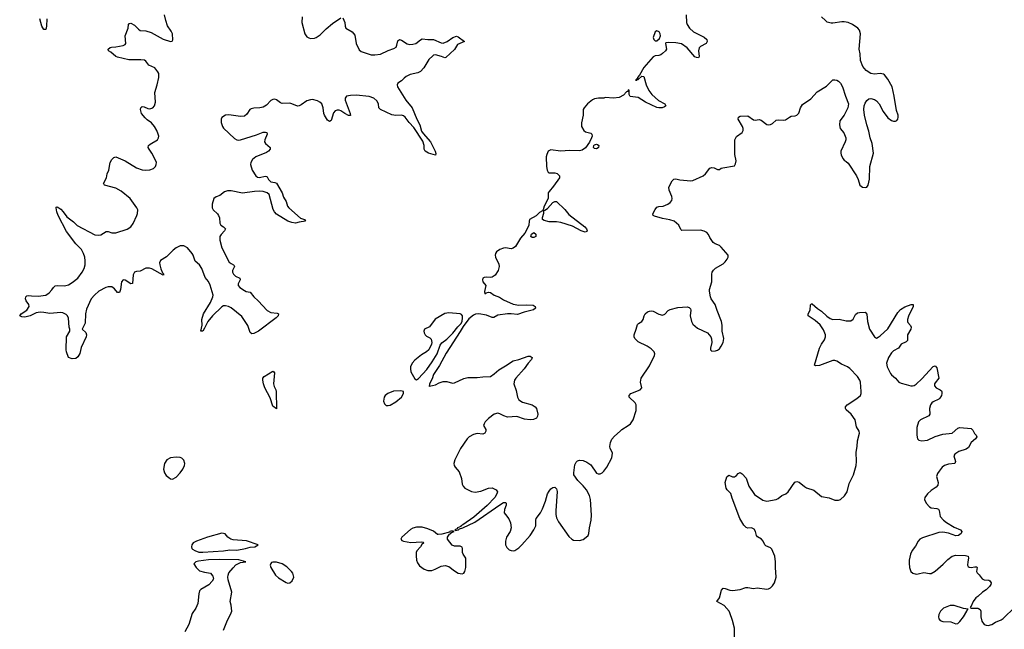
# Model space of a CAD drawing. Header units: inches. Extents: x 1843750 to 1959452, y 907112 to 1016326.
# Tile 42 of 137: x 1849875 to 1860281, y 990558 to 997000. Entities that reach past the tile are written whole.
import ezdxf

# ---------------------------------------------------------------- set-up
doc = ezdxf.new("R2010")
doc.units = ezdxf.units.IN
doc.header["$MEASUREMENT"] = 0
for name, color, linetype in [('B8949', 7, 'Continuous'), ('B8959', 7, 'Continuous'), ('B8969', 7, 'Continuous')]:
    doc.layers.add(name, color=color, linetype=linetype)

msp = doc.modelspace()

# ---------------------------------------------------------------- linework, layer by layer
at = {"layer": 'B8949', "color": 6, "elevation": 600}
msp.add_lwpolyline([(1850000, 993877), (1849987, 993870), (1849930, 993857), (1849898, 993859), (1849875, 993870), (1849892, 993890), (1849951, 993929), (1849974, 993970), (1849972, 993990), (1849943, 994030), (1849938, 994050), (1849940, 994070), (1849950, 994080), (1849970, 994084), (1850000, 994082)], dxfattribs=at)
at = {"layer": 'B8959', "color": 6}
for points, elevation in [([(1850000, 994082), (1850070, 994077), (1850151, 994089), (1850188, 994112), (1850216, 994144), (1850231, 994170), (1850250, 994186), (1850270, 994190), (1850350, 994187), (1850390, 994197), (1850430, 994221), (1850488, 994270), (1850536, 994330), (1850558, 994370), (1850567, 994410), (1850568, 994450), (1850563, 994490), (1850551, 994530), (1850529, 994570), (1850470, 994630), (1850370, 994760), (1850283, 994930), (1850268, 994970), (1850259, 995010), (1850261, 995019), (1850270, 995022), (1850290, 995013), (1850310, 994996), (1850336, 994970), (1850375, 994915), (1850443, 994863), (1850484, 994824), (1850670, 994726), (1850710, 994724), (1850732, 994728), (1850790, 994760), (1850810, 994760), (1850850, 994749), (1850890, 994749), (1851010, 994787), (1851049, 994811), (1851075, 994845), (1851114, 994930), (1851121, 994950), (1851123, 994990), (1851114, 995010), (1851041, 995110), (1850947, 995187), (1850890, 995219), (1850773, 995250), (1850764, 995264), (1850762, 995270), (1850791, 995330), (1850800, 995370), (1850818, 995410), (1850831, 995489), (1850850, 995522), (1850870, 995542), (1850890, 995550), (1850990, 995510), (1851110, 995435), (1851170, 995413), (1851210, 995409), (1851250, 995412), (1851290, 995427), (1851311, 995449), (1851319, 995470), (1851320, 995490), (1851305, 995530), (1851272, 995590), (1851242, 995630), (1851234, 995650), (1851237, 995670), (1851254, 995686), (1851330, 995730), (1851342, 995750), (1851344, 995770), (1851339, 995790), (1851324, 995830), (1851301, 995870), (1851267, 995910), (1851222, 995942), (1851202, 995962), (1851164, 996010), (1851151, 996050), (1851154, 996070), (1851170, 996081), (1851190, 996079), (1851230, 996063), (1851250, 996059), (1851283, 996070), (1851299, 996090), (1851311, 996130), (1851302, 996230), (1851328, 996310), (1851345, 996390), (1851344, 996430), (1851336, 996450), (1851302, 996490), (1851241, 996521), (1851210, 996561), (1851193, 996573), (1851157, 996577), (1851030, 996575), (1850910, 996604), (1850890, 996612), (1850837, 996657), (1850815, 996670), (1850810, 996690), (1850830, 996705), (1850846, 996710), (1850890, 996713), (1850970, 996728), (1850990, 996739), (1850996, 996750), (1850990, 996830), (1851023, 996910), (1851025, 996950), (1851030, 996958), (1851039, 996961), (1851050, 996962), (1851090, 996941), (1851130, 996899), (1851150, 996886), (1851210, 996881), (1851265, 996865), (1851390, 996794), (1851470, 996768), (1851486, 996774), (1851492, 996788), (1851490, 996850), (1851477, 996877), (1851436, 996936), (1851418, 996990), (1851407, 997050)], 600), ([(1852859, 997030), (1852857, 996970), (1852889, 996850), (1852910, 996820), (1852930, 996807), (1852950, 996801), (1852990, 996804), (1853010, 996812), (1853050, 996841), (1853115, 996905), (1853180, 996960), (1853270, 997018)], 600), ([(1856920, 997050), (1856923, 996970), (1856929, 996950), (1856955, 996910), (1856995, 996870), (1857110, 996815), (1857136, 996790), (1857141, 996770), (1857130, 996750), (1857070, 996718), (1857058, 996702), (1857051, 996670), (1857058, 996610), (1857050, 996597), (1857030, 996599), (1857009, 996609), (1856930, 996702), (1856870, 996744), (1856810, 996754), (1856730, 996758), (1856705, 996755), (1856701, 996750), (1856710, 996690), (1856702, 996670), (1856670, 996641), (1856650, 996630), (1856630, 996621), (1856590, 996618), (1856571, 996609), (1856470, 996496), (1856425, 996415), (1856404, 996390), (1856405, 996375), (1856390, 996372), (1856390, 996354), (1856392, 996368), (1856410, 996369), (1856450, 996403), (1856470, 996398), (1856495, 996310), (1856525, 996250), (1856557, 996210), (1856626, 996146), (1856694, 996110), (1856703, 996090), (1856690, 996078), (1856667, 996070), (1856630, 996067), (1856610, 996071), (1856490, 996129), (1856410, 996176), (1856327, 996187), (1856315, 996210), (1856315, 996255), (1856310, 996257), (1856299, 996241), (1856290, 996237), (1856258, 996202), (1856210, 996177), (1856150, 996169), (1856064, 996176), (1856050, 996169), (1855991, 996171), (1855950, 996164), (1855930, 996154), (1855878, 996110), (1855842, 996070), (1855832, 996050), (1855832, 995990), (1855812, 995910), (1855814, 995870), (1855836, 995830), (1855856, 995816), (1855910, 995799), (1855921, 995790), (1855925, 995770), (1855920, 995750), (1855896, 995704), (1855855, 995645), (1855819, 995621), (1855790, 995615), (1855690, 995618), (1855590, 995609), (1855490, 995624), (1855461, 995610), (1855445, 995575), (1855441, 995550), (1855444, 995450), (1855450, 995410), (1855460, 995390), (1855470, 995382), (1855530, 995381), (1855556, 995376), (1855579, 995350), (1855579, 995330), (1855518, 995242), (1855470, 995185), (1855462, 995170), (1855459, 995110), (1855419, 995030), (1855409, 994991), (1855401, 994979), (1855370, 994961), (1855332, 994928), (1855265, 994890), (1855258, 994870), (1855255, 994830), (1855236, 994784), (1855215, 994745), (1855168, 994690), (1855116, 994604), (1855090, 994585), (1855070, 994579), (1855011, 994589), (1854990, 994585), (1854948, 994570), (1854914, 994546), (1854903, 994530), (1854900, 994510), (1854904, 994490), (1854938, 994418), (1854944, 994390), (1854931, 994349), (1854899, 994301), (1854870, 994280), (1854850, 994276), (1854810, 994280), (1854784, 994276), (1854771, 994269), (1854766, 994250), (1854771, 994230), (1854802, 994190), (1854789, 994129), (1854790, 994104), (1854806, 994114), (1854830, 994120), (1854850, 994117), (1854890, 994090), (1854946, 994066), (1854990, 994038), (1855090, 993992), (1855150, 993982), (1855230, 993986), (1855303, 993983), (1855322, 993970), (1855325, 993950), (1855305, 993935), (1855208, 993910), (1855135, 993885), (1855070, 993892), (1855030, 993892), (1854930, 993877), (1854887, 993853), (1854870, 993852), (1854810, 993877), (1854729, 993891), (1854693, 993887), (1854670, 993878), (1854621, 993839), (1854561, 993759), (1854530, 993703), (1854384, 993476), (1854313, 993347), (1854250, 993250), (1854235, 993205), (1854207, 993150), (1854207, 993133), (1854201, 993130), (1854206, 993126), (1854270, 993140), (1854310, 993163), (1854350, 993175), (1854390, 993175), (1854450, 993160), (1854470, 993164), (1854570, 993208), (1854610, 993218), (1854710, 993218), (1854770, 993225), (1854850, 993229), (1854890, 993257), (1854939, 993301), (1855010, 993342), (1855090, 993396), (1855150, 993410), (1855250, 993443), (1855270, 993444), (1855291, 993430), (1855285, 993410), (1855249, 993371), (1855207, 993310), (1855118, 993210), (1855105, 993190), (1855096, 993150), (1855121, 993081), (1855136, 993010), (1855150, 992981), (1855190, 992958), (1855290, 992930), (1855322, 992910), (1855336, 992890), (1855350, 992830), (1855349, 992810), (1855338, 992790), (1855306, 992774), (1855270, 992770), (1855210, 992779), (1855130, 992805), (1855030, 992799), (1854992, 992812), (1854950, 992836), (1854930, 992840), (1854890, 992830), (1854830, 992784), (1854796, 992750), (1854783, 992730), (1854778, 992710), (1854803, 992670), (1854803, 992650), (1854791, 992629), (1854770, 992620), (1854710, 992628), (1854670, 992617), (1854627, 992593), (1854604, 992570), (1854533, 992470), (1854474, 992350), (1854465, 992310), (1854468, 992290), (1854479, 992270), (1854520, 992220), (1854545, 992150), (1854553, 992090), (1854562, 992070), (1854581, 992050), (1854650, 992014), (1854690, 992007), (1854750, 992018), (1854830, 992050), (1854870, 992054), (1854912, 992032), (1854924, 992010), (1854919, 991990), (1854896, 991950), (1854815, 991865), (1854676, 991744), (1854560, 991660), (1854538, 991650), (1854536, 991644), (1854504, 991630), (1854500, 991620), (1854473, 991610), (1854482, 991602), (1854514, 991610), (1854522, 991618), (1854559, 991630), (1854685, 991690), (1854950, 991874), (1854990, 991896), (1855010, 991897), (1855016, 991890), (1855017, 991870), (1854998, 991822), (1854997, 991790), (1855009, 991770), (1855046, 991726), (1855062, 991682), (1855070, 991630), (1855058, 991590), (1855019, 991530), (1855010, 991490), (1855011, 991450), (1855023, 991423), (1855050, 991399), (1855070, 991389), (1855090, 991386), (1855110, 991392), (1855150, 991418), (1855181, 991450), (1855270, 991550), (1855310, 991609), (1855329, 991650), (1855330, 991710), (1855335, 991730), (1855379, 991790), (1855402, 991830), (1855433, 991910), (1855452, 991988), (1855470, 992018), (1855490, 992041), (1855510, 992055), (1855530, 992059), (1855550, 992041), (1855554, 992014), (1855541, 991810), (1855542, 991770), (1855550, 991737), (1855570, 991694), (1855679, 991539), (1855710, 991509), (1855730, 991501), (1855790, 991497), (1855830, 991508), (1855862, 991530), (1855882, 991550), (1855891, 991570), (1855896, 991630), (1855916, 991710), (1855917, 991763), (1855909, 991930), (1855897, 991970), (1855864, 992030), (1855830, 992075), (1855775, 992130), (1855733, 992190), (1855732, 992212), (1855744, 992296), (1855755, 992325), (1855770, 992339), (1855790, 992344), (1855830, 992342), (1855870, 992324), (1855910, 992294), (1855970, 992209), (1855990, 992200), (1856010, 992202), (1856030, 992212), (1856050, 992230), (1856079, 992270), (1856132, 992370), (1856139, 992419), (1856135, 992435), (1856116, 992470), (1856113, 992490), (1856119, 992530), (1856134, 992566), (1856161, 992599), (1856223, 992650), (1856238, 992670), (1856307, 992710), (1856330, 992729), (1856360, 992770), (1856390, 992870), (1856389, 992930), (1856380, 992950), (1856318, 993010), (1856318, 993030), (1856333, 993050), (1856433, 993090), (1856451, 993109), (1856437, 993170), (1856444, 993210), (1856530, 993343), (1856584, 993450), (1856587, 993470), (1856581, 993490), (1856550, 993523), (1856507, 993550), (1856410, 993595), (1856377, 993630), (1856369, 993650), (1856369, 993670), (1856392, 993730), (1856403, 993777), (1856416, 993790), (1856450, 993810), (1856464, 993830), (1856474, 993870), (1856487, 993890), (1856510, 993912), (1856530, 993921), (1856550, 993923), (1856570, 993918), (1856630, 993889), (1856670, 993879), (1856693, 993887), (1856730, 993927), (1856750, 993937), (1856830, 993957), (1856930, 993964), (1856950, 993960), (1856965, 993945), (1856968, 993930), (1856960, 993870), (1856975, 993810), (1856990, 993781), (1857039, 993739), (1857146, 993690), (1857180, 993650), (1857188, 993628), (1857190, 993590), (1857176, 993530), (1857177, 993510), (1857190, 993497), (1857230, 993499), (1857250, 993506), (1857270, 993522), (1857290, 993549), (1857311, 993589), (1857316, 993630), (1857301, 993710), (1857299, 993770), (1857293, 993810), (1857245, 993925), (1857227, 993990), (1857185, 994050), (1857176, 994070), (1857165, 994130), (1857167, 994150), (1857192, 994230), (1857189, 994310), (1857195, 994330), (1857208, 994352), (1857230, 994374), (1857310, 994421), (1857330, 994440), (1857354, 994470), (1857364, 994490), (1857363, 994510), (1857290, 994596), (1857270, 994613), (1857226, 994630), (1857205, 994645), (1857170, 994698), (1857155, 994730), (1857137, 994750), (1857110, 994766), (1857070, 994774), (1856872, 994772), (1856861, 994781), (1856840, 994830), (1856791, 994870), (1856746, 994886), (1856670, 994899), (1856585, 994925), (1856571, 994931), (1856567, 994947), (1856590, 994995), (1856610, 995017), (1856630, 995026), (1856677, 995030), (1856726, 995050), (1856750, 995068), (1856766, 995090), (1856771, 995110), (1856769, 995130), (1856738, 995198), (1856736, 995230), (1856770, 995297), (1856790, 995316), (1856810, 995317), (1856853, 995307), (1856970, 995296), (1856990, 995300), (1857100, 995350), (1857123, 995370), (1857170, 995431), (1857190, 995437), (1857215, 995435), (1857250, 995418), (1857270, 995415), (1857289, 995430), (1857305, 995435), (1857430, 995454), (1857442, 995478), (1857447, 995510), (1857435, 995575), (1857434, 995730), (1857450, 995764), (1857511, 995809), (1857521, 995830), (1857521, 995850), (1857514, 995870), (1857470, 995950), (1857471, 995970), (1857490, 995979), (1857570, 995983), (1857630, 995941), (1857650, 995938), (1857690, 995944), (1857710, 995937), (1857770, 995892), (1857790, 995888), (1857810, 995892), (1857830, 995903), (1857870, 995937), (1857890, 995942), (1857950, 995937), (1857970, 995942), (1858010, 995971), (1858030, 995980), (1858070, 995984), (1858090, 995991), (1858109, 996011), (1858129, 996070), (1858150, 996102), (1858236, 996164), (1858302, 996238), (1858403, 996297), (1858450, 996348), (1858470, 996363), (1858490, 996366), (1858510, 996362), (1858530, 996350), (1858550, 996330), (1858573, 996290), (1858604, 996190), (1858635, 996110), (1858628, 996070), (1858588, 995992), (1858542, 995930), (1858540, 995890), (1858548, 995850), (1858585, 995805), (1858605, 995750), (1858605, 995730), (1858599, 995710), (1858555, 995610), (1858552, 995590), (1858556, 995570), (1858574, 995534), (1858590, 995514), (1858610, 995502), (1858630, 995482), (1858720, 995350), (1858737, 995310), (1858753, 995250), (1858781, 995230), (1858810, 995226), (1858830, 995231), (1858841, 995250), (1858855, 995315), (1858861, 995450), (1858898, 995590), (1858884, 995690), (1858863, 995750), (1858850, 995821), (1858828, 995890), (1858805, 995990), (1858796, 996050), (1858800, 996090), (1858810, 996117), (1858830, 996147), (1858850, 996165), (1858870, 996168), (1858910, 996155), (1858930, 996141), (1858958, 996110), (1859000, 996030), (1859050, 995964), (1859090, 995935), (1859110, 995928), (1859130, 995927), (1859145, 995935), (1859157, 995950), (1859161, 995970), (1859159, 995990), (1859141, 996041), (1859118, 996190), (1859095, 996290), (1859050, 996372), (1859016, 996416), (1859003, 996423), (1858970, 996430), (1858910, 996425), (1858870, 996432), (1858823, 996463), (1858786, 996506), (1858763, 996570), (1858759, 996639), (1858749, 996690), (1858763, 996850), (1858750, 996888), (1858733, 996910), (1858677, 996950), (1858630, 996971), (1858590, 996977), (1858564, 996976), (1858470, 996962), (1858450, 996963), (1858410, 996975), (1858390, 996990), (1858351, 997030)], 700), ([(1853290, 997021), (1853310, 996970), (1853314, 996930), (1853322, 996910), (1853390, 996870), (1853417, 996837), (1853431, 996750), (1853463, 996683), (1853485, 996665), (1853590, 996630), (1853630, 996628), (1853690, 996634), (1853770, 996676), (1853830, 996696), (1853853, 996710), (1853861, 996730), (1853870, 996775), (1853890, 996791), (1853910, 996783), (1853970, 996743), (1853998, 996738), (1854030, 996740), (1854062, 996750), (1854110, 996788), (1854130, 996797), (1854190, 996791), (1854250, 996792), (1854330, 996755), (1854350, 996753), (1854392, 996768), (1854453, 996810), (1854490, 996827), (1854510, 996819), (1854577, 996770), (1854504, 996736), (1854470, 996686), (1854380, 996600), (1854370, 996596), (1854332, 996612), (1854270, 996627), (1854250, 996625), (1854241, 996619), (1854201, 996579), (1854148, 996490), (1854110, 996452), (1854082, 996438), (1854001, 996419), (1853960, 996400), (1853937, 996383), (1853910, 996352), (1853870, 996330), (1853863, 996310), (1853867, 996290), (1853955, 996150), (1854024, 996070), (1854071, 995950), (1854105, 995890), (1854123, 995823), (1854138, 995798), (1854216, 995710), (1854266, 995610), (1854273, 995587), (1854270, 995569), (1854196, 995590), (1854159, 995610), (1854149, 995630), (1854150, 995670), (1854137, 995717), (1854042, 995862), (1853990, 995912), (1853950, 995971), (1853930, 995985), (1853910, 995990), (1853850, 995987), (1853810, 995994), (1853687, 996050), (1853671, 996070), (1853667, 996110), (1853650, 996144), (1853617, 996170), (1853570, 996188), (1853430, 996201), (1853370, 996199), (1853329, 996191), (1853314, 996170), (1853315, 996150), (1853369, 996010), (1853371, 995989), (1853350, 995986), (1853310, 996007), (1853270, 996035), (1853250, 996043), (1853230, 996045), (1853210, 996037), (1853190, 996014), (1853167, 995933), (1853150, 995924), (1853130, 995938), (1853097, 995990), (1853089, 996010), (1853084, 996070), (1853069, 996109), (1853047, 996127), (1853021, 996141), (1852970, 996155), (1852950, 996154), (1852910, 996142), (1852850, 996099), (1852830, 996088), (1852810, 996087), (1852750, 996112), (1852730, 996116), (1852650, 996113), (1852630, 996120), (1852590, 996153), (1852570, 996159), (1852550, 996156), (1852530, 996145), (1852482, 996098), (1852450, 996077), (1852412, 996068), (1852350, 996066), (1852322, 996058), (1852309, 996050), (1852277, 996003), (1852250, 995982), (1852210, 995978), (1852084, 995996), (1852050, 995990), (1852013, 995967), (1852004, 995950), (1852005, 995915), (1852019, 995870), (1852030, 995852), (1852145, 995745), (1852170, 995729), (1852190, 995727), (1852210, 995731), (1852377, 995783), (1852450, 995812), (1852473, 995813), (1852487, 995807), (1852492, 995790), (1852467, 995730), (1852464, 995710), (1852474, 995690), (1852521, 995650), (1852522, 995630), (1852506, 995610), (1852484, 995596), (1852370, 995550), (1852337, 995523), (1852319, 995490), (1852316, 995470), (1852333, 995410), (1852370, 995351), (1852390, 995337), (1852410, 995333), (1852470, 995345), (1852482, 995342), (1852490, 995339), (1852506, 995310), (1852530, 995285), (1852570, 995280), (1852590, 995273), (1852649, 995170), (1852663, 995123), (1852690, 995079), (1852704, 995030), (1852718, 995010), (1852842, 994902), (1852887, 994887), (1852897, 994870), (1852830, 994861), (1852790, 994851), (1852750, 994855), (1852710, 994870), (1852590, 994945), (1852568, 994968), (1852555, 994995), (1852512, 995152), (1852491, 995171), (1852450, 995184), (1852410, 995188), (1852356, 995184), (1852230, 995165), (1852110, 995190), (1852070, 995191), (1852040, 995180), (1851990, 995143), (1851952, 995128), (1851927, 995110), (1851910, 995050), (1851909, 995010), (1851921, 994990), (1851967, 994947), (1851977, 994930), (1851986, 994906), (1851992, 994850), (1852002, 994830), (1852030, 994810), (1852049, 994790), (1852041, 994770), (1852004, 994730), (1851992, 994708), (1851991, 994670), (1852010, 994590), (1852090, 994439), (1852110, 994422), (1852136, 994410), (1852141, 994401), (1852144, 994390), (1852126, 994350), (1852125, 994330), (1852135, 994310), (1852155, 994290), (1852202, 994270), (1852206, 994250), (1852183, 994210), (1852184, 994190), (1852202, 994170), (1852250, 994138), (1852270, 994129), (1852310, 994120), (1852349, 994070), (1852394, 994030), (1852490, 993927), (1852530, 993906), (1852597, 993897), (1852612, 993890), (1852607, 993870), (1852585, 993850), (1852399, 993710), (1852350, 993682), (1852330, 993680), (1852310, 993693), (1852287, 993767), (1852222, 993862), (1852110, 993955), (1852083, 993970), (1852050, 993977), (1852030, 993977), (1852010, 993965), (1851912, 993870), (1851864, 993810), (1851830, 993739), (1851810, 993710), (1851790, 993709), (1851802, 993770), (1851801, 993830), (1851817, 993890), (1851891, 994010), (1851918, 994070), (1851920, 994090), (1851890, 994194), (1851870, 994233), (1851835, 994275), (1851801, 994370), (1851774, 994410), (1851729, 994449), (1851710, 994510), (1851699, 994530), (1851650, 994588), (1851610, 994611), (1851570, 994609), (1851530, 994590), (1851496, 994564), (1851425, 994495), (1851365, 994455), (1851354, 994430), (1851356, 994410), (1851368, 994368), (1851386, 994326), (1851397, 994310), (1851390, 994301), (1851270, 994367), (1851246, 994374), (1851210, 994374), (1851150, 994343), (1851110, 994339), (1851087, 994330), (1851075, 994305), (1851067, 994213), (1851050, 994210), (1850990, 994247), (1850970, 994250), (1850952, 994228), (1850942, 994150), (1850930, 994116), (1850910, 994117), (1850877, 994157), (1850850, 994176), (1850810, 994178), (1850786, 994170), (1850713, 994130), (1850665, 994090), (1850632, 994050), (1850581, 993939), (1850571, 993890), (1850567, 993793), (1850535, 993730), (1850574, 993694), (1850580, 993670), (1850576, 993650), (1850526, 993534), (1850510, 993474), (1850490, 993438), (1850470, 993421), (1850430, 993417), (1850390, 993429), (1850369, 993490), (1850366, 993510), (1850369, 993649), (1850404, 993710), (1850405, 993730), (1850397, 993750), (1850390, 993844), (1850379, 993870), (1850366, 993886), (1850330, 993903), (1850310, 993906), (1850194, 993894), (1850130, 993906), (1850090, 993908), (1850050, 993902), (1850000, 993877)], 600), ([(1850161, 997010), (1850158, 996930), (1850150, 996896), (1850130, 996896), (1850109, 996930), (1850088, 997010)], 600), ([(1857431, 990450), (1857430, 990570), (1857410, 990649), (1857382, 990730), (1857373, 990750), (1857321, 990810), (1857242, 990850), (1857271, 990890), (1857294, 990970), (1857310, 990991), (1857330, 990989), (1857379, 990970), (1857410, 990967), (1857490, 990977), (1857550, 991001), (1857570, 991001), (1857630, 990990), (1857670, 990995), (1857770, 990982), (1857790, 990985), (1857810, 990997), (1857830, 991016), (1857854, 991050), (1857872, 991108), (1857862, 991210), (1857863, 991270), (1857857, 991330), (1857825, 991405), (1857810, 991418), (1857761, 991441), (1857750, 991450), (1857732, 991490), (1857715, 991510), (1857674, 991534), (1857663, 991550), (1857651, 991591), (1857636, 991616), (1857610, 991629), (1857570, 991628), (1857554, 991634), (1857530, 991658), (1857488, 991730), (1857405, 991945), (1857392, 991992), (1857351, 992031), (1857341, 992050), (1857331, 992110), (1857350, 992168), (1857370, 992187), (1857410, 992169), (1857430, 992169), (1857450, 992183), (1857470, 992205), (1857490, 992213), (1857510, 992200), (1857554, 992154), (1857582, 992070), (1857641, 991981), (1857730, 991923), (1857770, 991911), (1857869, 991931), (1857890, 991941), (1857930, 991972), (1857971, 991990), (1857996, 992010), (1858069, 992111), (1858090, 992121), (1858114, 992114), (1858170, 992065), (1858190, 992053), (1858267, 992027), (1858350, 991960), (1858430, 991947), (1858490, 991923), (1858530, 991922), (1858550, 991931), (1858591, 991969), (1858622, 992010), (1858643, 992097), (1858689, 992190), (1858715, 992290), (1858721, 992330), (1858715, 992430), (1858728, 992490), (1858730, 992550), (1858750, 992630), (1858746, 992650), (1858718, 992698), (1858704, 992770), (1858663, 992830), (1858610, 992878), (1858602, 992890), (1858603, 992910), (1858619, 992930), (1858723, 992997), (1858761, 993030), (1858768, 993050), (1858769, 993070), (1858761, 993170), (1858756, 993190), (1858731, 993230), (1858650, 993312), (1858625, 993330), (1858561, 993361), (1858510, 993392), (1858490, 993399), (1858470, 993397), (1858330, 993344), (1858290, 993341), (1858274, 993350), (1858330, 993530), (1858350, 993570), (1858382, 993618), (1858391, 993649), (1858392, 993670), (1858370, 993723), (1858334, 993774), (1858281, 993821), (1858209, 993870), (1858208, 993890), (1858229, 993930), (1858232, 993988), (1858243, 993997), (1858250, 993998), (1858307, 993947), (1858350, 993919), (1858407, 993867), (1858442, 993842), (1858470, 993831), (1858535, 993835), (1858610, 993819), (1858661, 993819), (1858685, 993835), (1858710, 993884), (1858730, 993901), (1858750, 993906), (1858810, 993908), (1858829, 993889), (1858836, 993810), (1858858, 993730), (1858908, 993648), (1858930, 993636), (1858950, 993644), (1858970, 993659), (1859050, 993732), (1859156, 993904), (1859183, 993937), (1859230, 993966), (1859298, 993990), (1859318, 993990), (1859319, 993970), (1859270, 993866), (1859259, 993830), (1859257, 993810), (1859261, 993801), (1859289, 993769), (1859296, 993750), (1859295, 993730), (1859260, 993670), (1859257, 993610), (1859243, 993597), (1859190, 993571), (1859162, 993530), (1859110, 993499), (1859090, 993480), (1859059, 993430), (1859037, 993370), (1859044, 993330), (1859080, 993260), (1859090, 993247), (1859132, 993210), (1859168, 993168), (1859190, 993157), (1859245, 993145), (1859292, 993130), (1859310, 993129), (1859330, 993134), (1859350, 993147), (1859410, 993204), (1859530, 993334), (1859550, 993343), (1859570, 993321), (1859591, 993210), (1859550, 993163), (1859543, 993150), (1859545, 993130), (1859561, 993110), (1859603, 993090), (1859617, 993077), (1859621, 993070), (1859621, 993050), (1859616, 993030), (1859600, 993000), (1859588, 992990), (1859530, 992963), (1859515, 992950), (1859501, 992930), (1859491, 992890), (1859496, 992830), (1859485, 992815), (1859394, 992770), (1859376, 992750), (1859358, 992690), (1859356, 992610), (1859365, 992570), (1859378, 992558), (1859409, 992549), (1859470, 992558), (1859550, 992594), (1859630, 992619), (1859730, 992630), (1859790, 992684), (1859810, 992690), (1859930, 992679), (1859950, 992662), (1859968, 992628), (1859985, 992610), (1859990, 992590), (1859976, 992570), (1859930, 992530), (1859902, 992478), (1859877, 992463), (1859802, 992438), (1859758, 992410), (1859749, 992390), (1859765, 992330), (1859757, 992310), (1859690, 992301), (1859651, 992289), (1859626, 992270), (1859592, 992230), (1859575, 992205), (1859566, 992174), (1859584, 992110), (1859579, 992081), (1859562, 992058), (1859510, 992026), (1859470, 991990), (1859442, 991950), (1859439, 991930), (1859456, 991890), (1859490, 991851), (1859510, 991842), (1859570, 991836), (1859586, 991826), (1859592, 991812), (1859603, 991750), (1859638, 991710), (1859670, 991685), (1859750, 991637), (1859818, 991610), (1859833, 991590), (1859825, 991570), (1859796, 991550), (1859770, 991546), (1859692, 991572), (1859630, 991583), (1859590, 991581), (1859417, 991524), (1859389, 991511), (1859370, 991490), (1859343, 991437), (1859308, 991390), (1859290, 991350), (1859277, 991290), (1859276, 991256), (1859279, 991210), (1859292, 991170), (1859316, 991150), (1859350, 991142), (1859370, 991143), (1859430, 991159), (1859490, 991148), (1859510, 991149), (1859550, 991171), (1859635, 991245), (1859684, 991296), (1859730, 991330), (1859770, 991340), (1859870, 991337), (1859899, 991330), (1859902, 991310), (1859895, 991270), (1859894, 991234), (1859901, 991221), (1859910, 991214), (1859930, 991209), (1859970, 991219), (1859990, 991217), (1859995, 991210), (1859986, 991170), (1859993, 991153), (1860000, 991147)], 600), ([(1852029, 990550), (1852063, 990637), (1852110, 990730), (1852116, 990750), (1852110, 990814), (1852100, 990850), (1852119, 990950), (1852080, 991080), (1852075, 991110), (1852077, 991130), (1852087, 991153), (1852130, 991207), (1852161, 991239), (1852210, 991263), (1852266, 991270), (1852191, 991291), (1851990, 991297), (1851870, 991291), (1851764, 991276), (1851738, 991270), (1851714, 991250), (1851740, 991210), (1851777, 991177), (1851830, 991160), (1851891, 991150), (1851918, 991118), (1851922, 991090), (1851910, 991065), (1851874, 991026), (1851790, 990980), (1851777, 990963), (1851768, 990932), (1851758, 990830), (1851738, 990782), (1851697, 990723), (1851662, 990610), (1851621, 990530)], 700), ([(1860000, 990906), (1859981, 990890), (1859951, 990850), (1859926, 990794), (1859921, 990790), (1859923, 990783), (1859930, 990781), (1859990, 990782), (1860000, 990780)], 600)]:
    msp.add_lwpolyline(points, dxfattribs=dict(at, elevation=elevation))
for points, elevation in [([(1856610, 996881), (1856590, 996870), (1856571, 996810), (1856579, 996790), (1856590, 996778), (1856610, 996777), (1856638, 996802), (1856648, 996830), (1856645, 996850), (1856632, 996870)], 700), ([(1855970, 995635), (1855950, 995639), (1855939, 995650), (1855942, 995670), (1855950, 995679), (1855970, 995686), (1855982, 995682), (1855996, 995670), (1855994, 995650), (1855990, 995646)], 700), ([(1855850, 994753), (1855810, 994769), (1855717, 994817), (1855596, 994856), (1855550, 994864), (1855470, 994863), (1855417, 994877), (1855400, 994890), (1855399, 994910), (1855414, 994954), (1855416, 994984), (1855427, 994987), (1855454, 995006), (1855510, 995068), (1855530, 995080), (1855550, 995079), (1855635, 994995), (1855680, 994940), (1855849, 994810), (1855867, 994790), (1855873, 994770), (1855870, 994760)], 700), ([(1855310, 994697), (1855290, 994699), (1855279, 994710), (1855286, 994734), (1855310, 994750), (1855330, 994732), (1855330, 994710)], 700), ([(1854410, 993902), (1854370, 993896), (1854266, 993834), (1854205, 993755), (1854152, 993728), (1854147, 993710), (1854150, 993690), (1854160, 993670), (1854176, 993656), (1854210, 993639), (1854224, 993624), (1854232, 993590), (1854228, 993570), (1854198, 993510), (1854175, 993490), (1854122, 993458), (1854050, 993401), (1854023, 993370), (1854007, 993330), (1854005, 993310), (1854010, 993277), (1854050, 993206), (1854070, 993195), (1854090, 993208), (1854178, 993302), (1854235, 993385), (1854287, 993470), (1854318, 993562), (1854336, 993584), (1854390, 993622), (1854454, 993686), (1854505, 993755), (1854536, 993784), (1854550, 993810), (1854556, 993850), (1854554, 993870), (1854544, 993884), (1854531, 993891)], 700), ([(1852590, 992889), (1852550, 992915), (1852522, 993002), (1852465, 993110), (1852451, 993150), (1852445, 993190), (1852446, 993210), (1852459, 993230), (1852550, 993286), (1852560, 993280), (1852567, 993267), (1852559, 993150), (1852565, 993125), (1852583, 993090), (1852587, 993070)], 600), ([(1853904, 993076), (1853827, 993073), (1853765, 993050), (1853739, 993030), (1853727, 993010), (1853722, 992990), (1853720, 992970), (1853730, 992941), (1853750, 992924), (1853770, 992921), (1853790, 992927), (1853850, 992963), (1853910, 993012), (1853932, 993050), (1853931, 993070)], 700), ([(1851530, 992378), (1851470, 992370), (1851430, 992347), (1851407, 992310), (1851395, 992250), (1851406, 992210), (1851424, 992184), (1851450, 992161), (1851470, 992148), (1851490, 992144), (1851530, 992167), (1851570, 992210), (1851598, 992250), (1851618, 992290), (1851621, 992310), (1851610, 992344), (1851590, 992365), (1851570, 992373)], 700), ([(1854070, 991636), (1854030, 991627), (1854006, 991614), (1853913, 991530), (1853902, 991510), (1853915, 991495), (1853931, 991490), (1854010, 991475), (1854122, 991482), (1854138, 991478), (1854147, 991470), (1854126, 991454), (1854110, 991430), (1854073, 991387), (1854066, 991370), (1854065, 991335), (1854068, 991288), (1854079, 991259), (1854101, 991230), (1854150, 991192), (1854190, 991178), (1854230, 991179), (1854268, 991192), (1854330, 991226), (1854371, 991231), (1854410, 991220), (1854470, 991174), (1854510, 991152), (1854550, 991145), (1854570, 991151), (1854581, 991170), (1854590, 991210), (1854592, 991250), (1854589, 991310), (1854562, 991350), (1854554, 991370), (1854556, 991410), (1854550, 991426), (1854530, 991436), (1854470, 991437), (1854446, 991446), (1854397, 991510), (1854396, 991530), (1854418, 991562), (1854432, 991570), (1854438, 991582), (1854466, 991590), (1854456, 991596), (1854433, 991593), (1854421, 991590), (1854416, 991584), (1854338, 991562), (1854299, 991559), (1854290, 991560), (1854250, 991596), (1854190, 991619), (1854130, 991636)], 700), ([(1852012, 991572), (1851860, 991530), (1851745, 991490), (1851708, 991470), (1851695, 991450), (1851691, 991430), (1851695, 991410), (1851703, 991403), (1851725, 991390), (1851770, 991374), (1851810, 991372), (1852030, 991387), (1852097, 991397), (1852170, 991393), (1852261, 991410), (1852310, 991427), (1852362, 991430), (1852394, 991450), (1852271, 991491), (1852130, 991502), (1852108, 991510), (1852076, 991530), (1852048, 991568)], 700), ([(1852552, 991268), (1852537, 991263), (1852528, 991252), (1852524, 991236), (1852530, 991210), (1852579, 991130), (1852610, 991102), (1852690, 991053), (1852710, 991046), (1852730, 991048), (1852754, 991070), (1852772, 991110), (1852763, 991150), (1852749, 991170), (1852698, 991218), (1852650, 991250), (1852590, 991268)], 700), ([(1859711, 990809), (1859640, 990780), (1859607, 990750), (1859590, 990714), (1859586, 990690), (1859588, 990668), (1859602, 990650), (1859630, 990640), (1859716, 990636), (1859770, 990614), (1859790, 990620), (1859810, 990639), (1859849, 990690), (1859887, 990750), (1859892, 990768), (1859898, 990770), (1859850, 990779), (1859750, 990808)], 600)]:
    msp.add_lwpolyline(points, close=True, dxfattribs=dict(at, elevation=elevation))
at = {"layer": 'B8969', "color": 6, "elevation": 600}
for points in [[(1860000, 991147), (1860014, 991134), (1860047, 991090), (1860070, 991079), (1860117, 991077), (1860130, 991070), (1860142, 991050), (1860140, 991030), (1860126, 991010), (1860090, 990976), (1860050, 990950), (1860000, 990906)], [(1860000, 990780), (1860010, 990778), (1860026, 990766), (1860032, 990750), (1860035, 990690), (1860045, 990645), (1860067, 990610), (1860090, 990601), (1860110, 990599), (1860149, 990610), (1860190, 990634), (1860250, 990658), (1860270, 990671), (1860392, 990790)]]:
    msp.add_lwpolyline(points, dxfattribs=at)

doc.saveas('drawing.dxf')
